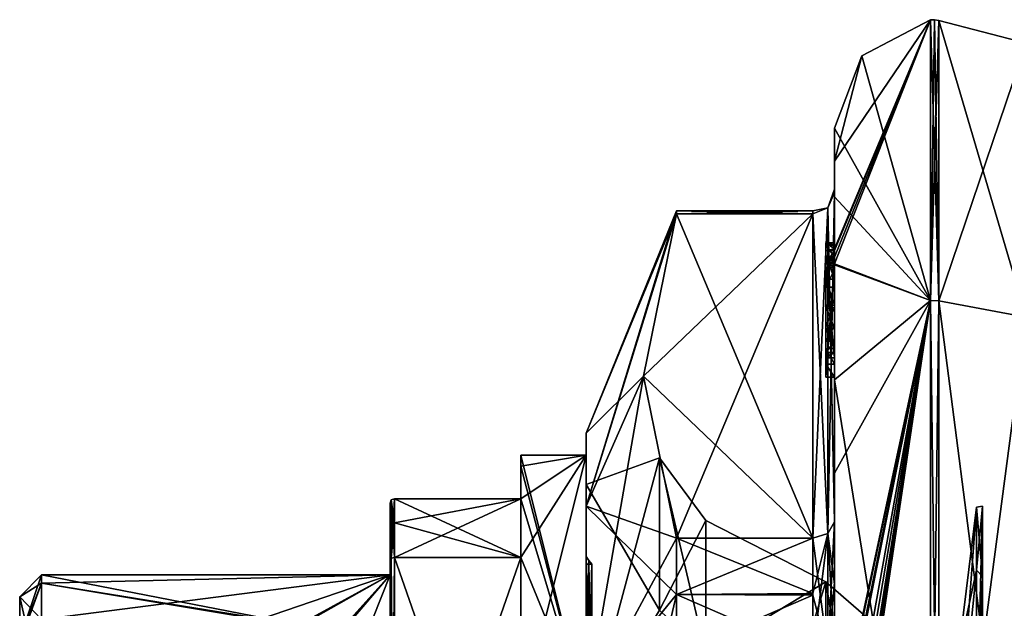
# Model space of a CAD drawing. Extents: x -23 to 470, y -1800 to 0.
# Tile 140 of 213: x -23 to -1, y -20 to -6. Entities that reach past the tile are written whole.
import ezdxf

# ---------------------------------------------------------------- set-up
doc = ezdxf.new("R2010")
doc.units = 0
doc.header["$LTSCALE"] = 61.997326
for name, color, linetype in [('1003', 7, 'CONTINUOUS'), ('1004', 7, 'CONTINUOUS'), ('1005', 7, 'CONTINUOUS'), ('1006', 7, 'CONTINUOUS'), ('1007', 7, 'CONTINUOUS'), ('1012', 7, 'CONTINUOUS'), ('1013', 7, 'CONTINUOUS'), ('1016', 7, 'CONTINUOUS'), ('1017', 7, 'CONTINUOUS'), ('1018', 7, 'CONTINUOUS'), ('1019', 7, 'CONTINUOUS'), ('1020', 7, 'CONTINUOUS'), ('1021', 7, 'CONTINUOUS'), ('1026', 7, 'CONTINUOUS'), ('1027', 7, 'CONTINUOUS'), ('1028', 7, 'CONTINUOUS'), ('1033', 7, 'CONTINUOUS'), ('1034', 7, 'CONTINUOUS'), ('1035', 7, 'CONTINUOUS'), ('1036', 7, 'CONTINUOUS'), ('1037', 7, 'CONTINUOUS'), ('1041', 7, 'CONTINUOUS'), ('1042', 7, 'CONTINUOUS'), ('1044', 7, 'CONTINUOUS'), ('1098', 7, 'CONTINUOUS'), ('1099', 7, 'CONTINUOUS'), ('1100', 7, 'CONTINUOUS'), ('1101', 7, 'CONTINUOUS'), ('1102', 7, 'CONTINUOUS'), ('1103', 7, 'CONTINUOUS'), ('1104', 7, 'CONTINUOUS'), ('1105', 7, 'CONTINUOUS'), ('1107', 7, 'CONTINUOUS'), ('1108', 7, 'CONTINUOUS'), ('1112', 7, 'CONTINUOUS'), ('1114', 7, 'CONTINUOUS'), ('1115', 7, 'CONTINUOUS'), ('1116', 7, 'CONTINUOUS'), ('1117', 7, 'CONTINUOUS'), ('1118', 7, 'CONTINUOUS'), ('1119', 7, 'CONTINUOUS'), ('1120', 7, 'CONTINUOUS'), ('1203', 7, 'CONTINUOUS'), ('1204', 7, 'CONTINUOUS'), ('1208', 7, 'CONTINUOUS'), ('1209', 7, 'CONTINUOUS'), ('1210', 7, 'CONTINUOUS'), ('909', 7, 'CONTINUOUS'), ('910', 7, 'CONTINUOUS'), ('911', 7, 'CONTINUOUS'), ('912', 7, 'CONTINUOUS'), ('914', 7, 'CONTINUOUS'), ('915', 7, 'CONTINUOUS'), ('916', 7, 'CONTINUOUS'), ('917', 7, 'CONTINUOUS'), ('918', 7, 'CONTINUOUS'), ('921', 7, 'CONTINUOUS'), ('922', 7, 'CONTINUOUS'), ('923', 7, 'CONTINUOUS'), ('954', 7, 'CONTINUOUS'), ('988', 7, 'CONTINUOUS')]:
    doc.layers.add(name, color=color, linetype=linetype)

msp = doc.modelspace()

# ---------------------------------------------------------------- linework, layer by layer
at = {"layer": '1003', "color": 7, "linetype": 'CONTINUOUS'}
for points in [[(-14.571, -18.367, 7.106), (-14.6, -18.414, 7.052), (-14.571, -26.663, 11.895), (-14.571, -18.367, 7.106)], [(-14.6, -18.414, 7.052), (-14.6, -26.685, 11.827), (-14.571, -26.663, 11.895), (-14.6, -18.414, 7.052)], [(-14.5, -26.653, 11.924), (-14.5, -18.347, 7.128), (-14.571, -18.367, 7.106), (-14.5, -26.653, 11.924)], [(-14.5, -26.653, 11.924), (-14.571, -18.367, 7.106), (-14.571, -26.663, 11.895), (-14.5, -26.653, 11.924)]]:
    msp.add_3dface(points, dxfattribs=at)
at = {"layer": '1004', "color": 7, "linetype": 'CONTINUOUS'}
for points in [[(-14.571, -17.03, 4.79), (-14.6, -17.1, 4.776), (-14.571, -18.367, 7.106), (-14.571, -17.03, 4.79)], [(-14.6, -17.1, 4.776), (-14.6, -17.645, 5.863), (-14.571, -18.367, 7.106), (-14.6, -17.1, 4.776)], [(-14.5, -17.556, 5.91), (-14.5, -17, 4.796), (-14.571, -17.03, 4.79), (-14.5, -17.556, 5.91)], [(-14.5, -18.347, 7.128), (-14.5, -17.556, 5.91), (-14.571, -17.03, 4.79), (-14.5, -18.347, 7.128)], [(-14.5, -18.347, 7.128), (-14.571, -17.03, 4.79), (-14.571, -18.367, 7.106), (-14.5, -18.347, 7.128)], [(-14.6, -17.645, 5.863), (-14.6, -18.414, 7.052), (-14.571, -18.367, 7.106), (-14.6, -17.645, 5.863)]]:
    msp.add_3dface(points, dxfattribs=at)
at = {"layer": '1005', "color": 7, "linetype": 'CONTINUOUS'}
for points in [[(-14.6, -17.1, -4.776), (-14.6, -17.1, 4.776), (-14.571, -17.03, 4.79), (-14.6, -17.1, -4.776)], [(-14.571, -17.03, -4.79), (-14.6, -17.1, -4.776), (-14.571, -17.03, 4.79), (-14.571, -17.03, -4.79)], [(-14.5, -17, 4.796), (-14.5, -17, -4.796), (-14.571, -17.03, -4.79), (-14.5, -17, 4.796)], [(-14.5, -17, 4.796), (-14.571, -17.03, -4.79), (-14.571, -17.03, 4.79), (-14.5, -17, 4.796)]]:
    msp.add_3dface(points, dxfattribs=at)
at = {"layer": '1006', "color": 7, "linetype": 'CONTINUOUS'}
for points in [[(-14.6, -18.415, -7.052), (-14.6, -17.644, -5.863), (-14.571, -17.03, -4.79), (-14.6, -18.415, -7.052)], [(-14.571, -18.367, -7.106), (-14.6, -18.415, -7.052), (-14.571, -17.03, -4.79), (-14.571, -18.367, -7.106)], [(-14.6, -17.644, -5.863), (-14.6, -17.1, -4.776), (-14.571, -17.03, -4.79), (-14.6, -17.644, -5.863)], [(-14.5, -17, -4.796), (-14.5, -17.556, -5.909), (-14.571, -18.367, -7.106), (-14.5, -17, -4.796)], [(-14.5, -17, -4.796), (-14.571, -18.367, -7.106), (-14.571, -17.03, -4.79), (-14.5, -17, -4.796)], [(-14.5, -17.556, -5.909), (-14.5, -18.347, -7.128), (-14.571, -18.367, -7.106), (-14.5, -17.556, -5.909)]]:
    msp.add_3dface(points, dxfattribs=at)
at = {"layer": '1007', "color": 7, "linetype": 'CONTINUOUS'}
for points in [[(-14.6, -26.685, -11.827), (-14.6, -18.415, -7.052), (-14.571, -18.367, -7.106), (-14.6, -26.685, -11.827)], [(-14.571, -26.663, -11.895), (-14.6, -26.685, -11.827), (-14.571, -18.367, -7.106), (-14.571, -26.663, -11.895)], [(-14.5, -18.347, -7.128), (-14.5, -26.653, -11.924), (-14.571, -26.663, -11.895), (-14.5, -18.347, -7.128)], [(-14.5, -18.347, -7.128), (-14.571, -26.663, -11.895), (-14.571, -18.367, -7.106), (-14.5, -18.347, -7.128)]]:
    msp.add_3dface(points, dxfattribs=at)
at = {"layer": '1012', "color": 7, "linetype": 'CONTINUOUS'}
for points in [[(-10.1, -16.671), (-10.1, -22.335, 9.811), (-8.417, -16.064), (-10.1, -16.671)], [(-8.417, -16.064), (-10.1, -22.335, 9.811), (-8.417, -19.56, 8.44), (-8.417, -16.064)], [(-7.35, -17.5), (-8.417, -16.064), (-8.417, -19.56, 8.44), (-7.35, -17.5)], [(-7.35, -20.575, 7.425), (-7.35, -17.5), (-8.417, -19.56, 8.44), (-7.35, -20.575, 7.425)]]:
    msp.add_3dface(points, dxfattribs=at)
at = {"layer": '1013', "color": 7, "linetype": 'CONTINUOUS'}
for points in [[(-10.1, -16.671), (-8.417, -16.064), (-8.417, -19.56, -8.44), (-10.1, -16.671)], [(-7.35, -17.5), (-7.35, -20.575, -7.425), (-8.417, -16.064), (-7.35, -17.5)], [(-8.417, -16.064), (-7.35, -20.575, -7.425), (-8.417, -19.56, -8.44), (-8.417, -16.064)], [(-10.1, -22.335, -9.811), (-10.1, -16.671), (-8.417, -19.56, -8.44), (-10.1, -22.335, -9.811)]]:
    msp.add_3dface(points, dxfattribs=at)
at = {"layer": '1016', "color": 7, "linetype": 'CONTINUOUS'}
for points in [[(-10.1, -18.329), (-10.1, -18.5), (-10.1, -23.165, -8.375), (-10.1, -18.329)], [(-10.1, -18.5), (-10.1, -18.329), (-10.1, -23.165, 8.375), (-10.1, -18.5)], [(-10.1, -23.25, 8.227), (-10.1, -18.5), (-10.1, -23.165, 8.375), (-10.1, -23.25, 8.227)], [(-10.1, -18.5), (-10.1, -23.25, -8.227), (-10.1, -23.165, -8.375), (-10.1, -18.5)]]:
    msp.add_3dface(points, dxfattribs=at)
at = {"layer": '1017', "color": 7, "linetype": 'CONTINUOUS'}
for points in [[(-10.1, -23.25, -8.227), (-10.1, -18.5), (-9.968, -23.25, -8.227), (-10.1, -23.25, -8.227)], [(-9.968, -23.25, -8.227), (-10.1, -18.5), (-9.968, -18.5), (-9.968, -23.25, -8.227)]]:
    msp.add_3dface(points, dxfattribs=at)
at = {"layer": '1018', "color": 7, "linetype": 'CONTINUOUS'}
for points in [[(-10.1, -18.5), (-10.1, -23.25, 8.227), (-9.968, -18.5), (-10.1, -18.5)], [(-9.968, -18.5), (-10.1, -23.25, 8.227), (-9.968, -23.25, 8.227), (-9.968, -18.5)]]:
    msp.add_3dface(points, dxfattribs=at)
at = {"layer": '1019', "color": 7, "linetype": 'CONTINUOUS'}
for points in [[(-10.1, -23.165, 8.375), (-10.1, -18.329), (-9.968, -23.25, 8.227), (-10.1, -23.165, 8.375)], [(-9.968, -23.25, 8.227), (-10.1, -18.329), (-10.037, -18.417), (-9.968, -23.25, 8.227)], [(-9.968, -18.5), (-9.968, -23.25, 8.227), (-10.037, -18.417), (-9.968, -18.5)]]:
    msp.add_3dface(points, dxfattribs=at)
at = {"layer": '1020', "color": 7, "linetype": 'CONTINUOUS'}
for points in [[(-10.1, -18.329), (-10.1, -23.165, -8.375), (-10.037, -18.417), (-10.1, -18.329)], [(-10.1, -23.165, -8.375), (-9.968, -18.5), (-10.037, -18.417), (-10.1, -23.165, -8.375)], [(-10.1, -23.165, -8.375), (-9.968, -23.25, -8.227), (-9.968, -18.5), (-10.1, -23.165, -8.375)]]:
    msp.add_3dface(points, dxfattribs=at)
at = {"layer": '1021', "linetype": 'CONTINUOUS'}
for points in [[(-10.1, -19.55), (-10.1, -23.763, 7.311), (-10.1, -15.5), (-10.1, -19.55)], [(-10.1, -17.175, -6.249), (-10.1, -19.55), (-10.1, -15.5), (-10.1, -17.175, -6.249)], [(-10.1, -15.5), (-10.1, -23.763, 7.311), (-10.1, -17.175, 6.249), (-10.1, -15.5)], [(-10.1, -23.764, -7.311), (-10.1, -19.55), (-10.1, -17.175, -6.249), (-10.1, -23.764, -7.311)], [(-10.1, -21.751, -10.825), (-10.1, -23.764, -7.311), (-10.1, -17.175, -6.249), (-10.1, -21.751, -10.825)], [(-10.1, -23.763, 7.311), (-10.1, -27.999, 8.45), (-10.1, -17.175, 6.249), (-10.1, -23.763, 7.311)], [(-10.1, -17.175, 6.249), (-10.1, -27.999, 8.45), (-10.1, -34.249, 10.825), (-10.1, -17.175, 6.249)], [(-10.1, -21.751, 10.825), (-10.1, -17.175, 6.249), (-10.1, -34.249, 10.825), (-10.1, -21.751, 10.825)]]:
    msp.add_3dface(points, dxfattribs=at)
at = {"layer": '1026', "linetype": 'CONTINUOUS'}
for points in [[(-8.023, -17.907, 14.418), (-4.9, -10.467, 1.532), (-8.786, -14.187, 7.975), (-8.023, -17.907, 14.418)], [(-8.786, -14.187, 7.975), (-4.9, -10.467, 1.532), (-8.023, -10.467, 1.532), (-8.786, -14.187, 7.975)], [(-4.9, -17.907, 14.418), (-4.9, -10.467, 1.532), (-8.023, -17.907, 14.418), (-4.9, -17.907, 14.418)]]:
    msp.add_3dface(points, dxfattribs=at)
at = {"layer": '1027', "linetype": 'CONTINUOUS'}
for points in [[(-8.023, -10.467, -1.532), (-4.9, -17.907, -14.418), (-8.786, -14.187, -7.975), (-8.023, -10.467, -1.532)], [(-4.9, -10.467, -1.532), (-4.9, -17.907, -14.418), (-8.023, -10.467, -1.532), (-4.9, -10.467, -1.532)], [(-8.786, -14.187, -7.975), (-4.9, -17.907, -14.418), (-8.023, -17.907, -14.418), (-8.786, -14.187, -7.975)]]:
    msp.add_3dface(points, dxfattribs=at)
at = {"layer": '1028', "linetype": 'CONTINUOUS'}
for points in [[(-4.4, -8.5), (-4.4, -10.08, -7.69), (-4.4, -9.257, 5.382), (-4.4, -8.5)], [(-4.4, -9.257, 5.382), (-4.4, -10.08, -7.69), (-4.4, -9.9, -0.012), (-4.4, -9.257, 5.382)], [(-4.4, -11.268, 10.015), (-4.4, -9.257, 5.382), (-4.4, -11.133, 9.552), (-4.4, -11.268, 10.015)], [(-4.4, -11.133, 9.552), (-4.4, -9.257, 5.382), (-4.4, -9.979, 1.686), (-4.4, -11.133, 9.552)], [(-4.4, -9.979, 1.686), (-4.4, -9.257, 5.382), (-4.4, -9.9, -0.012), (-4.4, -9.979, 1.686)], [(-4.4, -9.9, -0.012), (-4.4, -10.08, -7.69), (-4.4, -9.979, -1.686), (-4.4, -9.9, -0.012)], [(-4.4, -13.915, 8.604), (-4.4, -13.561, 8.194), (-4.4, -9.979, 1.686), (-4.4, -13.915, 8.604)], [(-4.4, -17.529, 14.764), (-4.4, -13.915, 8.604), (-4.4, -9.979, 1.686), (-4.4, -17.529, 14.764)], [(-4.4, -10.08, -7.69), (-4.4, -14.278, -13.855), (-4.4, -9.979, -1.686), (-4.4, -10.08, -7.69)], [(-4.4, -9.979, -1.686), (-4.4, -14.278, -13.855), (-4.4, -17.529, -14.764), (-4.4, -9.979, -1.686)], [(-4.4, -11.187, 9.097), (-4.4, -11.133, 9.552), (-4.4, -9.979, 1.686), (-4.4, -11.187, 9.097)], [(-4.4, -11.454, 8.634), (-4.4, -11.187, 9.097), (-4.4, -9.979, 1.686), (-4.4, -11.454, 8.634)], [(-4.4, -11.966, 8.23), (-4.4, -11.454, 8.634), (-4.4, -9.979, 1.686), (-4.4, -11.966, 8.23)], [(-4.4, -12.563, 7.993), (-4.4, -11.966, 8.23), (-4.4, -9.979, 1.686), (-4.4, -12.563, 7.993)], [(-4.4, -13.095, 7.988), (-4.4, -12.563, 7.993), (-4.4, -9.979, 1.686), (-4.4, -13.095, 7.988)], [(-4.4, -13.561, 8.194), (-4.4, -13.095, 7.988), (-4.4, -9.979, 1.686), (-4.4, -13.561, 8.194)], [(-4.4, -11.454, 9.579), (-4.4, -11.514, 9.204), (-4.4, -11.578, 9.948), (-4.4, -11.454, 9.579)], [(-4.4, -11.514, 9.204), (-4.4, -11.747, 8.855), (-4.4, -11.578, 9.948), (-4.4, -11.514, 9.204)], [(-4.4, -11.747, 8.855), (-4.4, -11.701, 10.162), (-4.4, -11.578, 9.948), (-4.4, -11.747, 8.855)], [(-4.4, -11.635, 10.603), (-4.4, -14.211, 9.116), (-4.4, -16.414, 15.685), (-4.4, -11.635, 10.603)], [(-4.4, -13.773, 8.966), (-4.4, -11.701, 10.162), (-4.4, -13.65, 8.752), (-4.4, -13.773, 8.966)], [(-4.4, -13.65, 8.752), (-4.4, -11.701, 10.162), (-4.4, -13.385, 8.46), (-4.4, -13.65, 8.752)], [(-4.4, -13.385, 8.46), (-4.4, -11.701, 10.162), (-4.4, -13.035, 8.329), (-4.4, -13.385, 8.46)], [(-4.4, -13.035, 8.329), (-4.4, -11.701, 10.162), (-4.4, -12.616, 8.356), (-4.4, -13.035, 8.329)], [(-4.4, -12.616, 8.356), (-4.4, -11.701, 10.162), (-4.4, -12.151, 8.55), (-4.4, -12.616, 8.356)], [(-4.4, -12.151, 8.55), (-4.4, -11.701, 10.162), (-4.4, -11.747, 8.855), (-4.4, -12.151, 8.55)], [(-4.4, -14.211, 9.116), (-4.4, -13.915, 8.604), (-4.4, -17.529, 14.764), (-4.4, -14.211, 9.116)], [(-4.4, -16.414, 15.685), (-4.4, -14.211, 9.116), (-4.4, -17.529, 14.764), (-4.4, -16.414, 15.685)], [(-4.4, -14.278, -13.855), (-4.4, -20.48, -17.992), (-4.4, -17.529, -14.764), (-4.4, -14.278, -13.855)], [(-4.4, -22.674, 18.759), (-4.4, -16.414, 15.685), (-4.4, -22.674, 18.216), (-4.4, -22.674, 18.759)], [(-4.4, -22.674, 18.216), (-4.4, -16.414, 15.685), (-4.4, -20.45, 16.45), (-4.4, -22.674, 18.216)], [(-4.4, -20.45, 16.45), (-4.4, -16.414, 15.685), (-4.4, -18.961, 15.681), (-4.4, -20.45, 16.45)], [(-4.4, -18.961, 15.681), (-4.4, -16.414, 15.685), (-4.4, -17.529, 14.764), (-4.4, -18.961, 15.681)], [(-4.4, -17.529, -14.764), (-4.4, -20.48, -17.992), (-4.4, -18.921, -15.658), (-4.4, -17.529, -14.764)], [(-4.4, -18.921, -15.658), (-4.4, -20.48, -17.992), (-4.4, -20.45, -16.45), (-4.4, -18.921, -15.658)]]:
    msp.add_3dface(points, dxfattribs=at)
at = {"layer": '1033', "linetype": 'CONTINUOUS'}
for points in [[(-2.195, -6.017), (-2.195, -12.456, -15.544), (-3.769, -6.84), (-2.195, -6.017)], [(-2.195, -12.456, -15.544), (-4.4, -8.5), (-3.769, -6.84), (-2.195, -12.456, -15.544)], [(-4.4, -10.08, -7.69), (-4.4, -8.5), (-2.195, -12.456, -15.544), (-4.4, -10.08, -7.69)], [(-4.4, -14.278, -13.855), (-4.4, -10.08, -7.69), (-2.195, -12.456, -15.544), (-4.4, -14.278, -13.855)], [(-2.195, -28, -21.983), (-4.4, -14.278, -13.855), (-2.195, -12.456, -15.544), (-2.195, -28, -21.983)], [(-4.4, -20.48, -17.992), (-4.4, -14.278, -13.855), (-2.195, -28, -21.983), (-4.4, -20.48, -17.992)]]:
    msp.add_3dface(points, dxfattribs=at)
at = {"layer": '1034', "linetype": 'CONTINUOUS'}
for points in [[(-4.4, -9.257, 5.382), (-4.4, -11.268, 10.015), (-2.195, -6.017), (-4.4, -9.257, 5.382)], [(-4.4, -9.257, 5.382), (-2.195, -6.017), (-3.769, -6.84), (-4.4, -9.257, 5.382)], [(-2.195, -6.017), (-4.4, -11.268, 10.015), (-4.4, -11.288, 10.053), (-2.195, -6.017)], [(-4.4, -11.31, 10.091), (-2.195, -6.017), (-4.4, -11.288, 10.053), (-4.4, -11.31, 10.091)], [(-2.195, -6.017), (-4.4, -11.31, 10.091), (-4.4, -11.461, 10.354), (-2.195, -6.017)], [(-2.195, -12.456, 15.544), (-2.195, -6.017), (-4.4, -11.613, 10.616), (-2.195, -12.456, 15.544)], [(-4.4, -11.613, 10.616), (-2.195, -6.017), (-4.4, -11.461, 10.354), (-4.4, -11.613, 10.616)], [(-4.4, -8.5), (-4.4, -9.257, 5.382), (-3.769, -6.84), (-4.4, -8.5)], [(-4.4, -11.624, 10.61), (-2.195, -12.456, 15.544), (-4.4, -11.613, 10.616), (-4.4, -11.624, 10.61)], [(-4.4, -11.635, 10.603), (-2.195, -12.456, 15.544), (-4.4, -11.624, 10.61), (-4.4, -11.635, 10.603)], [(-4.4, -11.635, 10.603), (-4.4, -16.414, 15.685), (-2.195, -12.456, 15.544), (-4.4, -11.635, 10.603)], [(-4.4, -16.414, 15.685), (-4.4, -22.674, 18.759), (-2.195, -12.456, 15.544), (-4.4, -16.414, 15.685)], [(-2.195, -12.456, 15.544), (-4.4, -22.674, 18.759), (-4.374, -22.674, 19.134), (-2.195, -12.456, 15.544)], [(-2.195, -12.456, 15.544), (-4.4, -26.56, 19.447), (-4.4, -26.884, 19.5), (-2.195, -12.456, 15.544)], [(-4.4, -26.56, 19.447), (-2.195, -12.456, 15.544), (-4.399, -26.227, 19.5), (-4.4, -26.56, 19.447)], [(-2.195, -28, 21.983), (-2.195, -12.456, 15.544), (-4.4, -27.249, 19.5), (-2.195, -28, 21.983)], [(-4.4, -27.249, 19.5), (-2.195, -12.456, 15.544), (-4.4, -27.067, 19.5), (-4.4, -27.249, 19.5)], [(-4.4, -27.067, 19.5), (-2.195, -12.456, 15.544), (-4.4, -26.884, 19.5), (-4.4, -27.067, 19.5)], [(-4.399, -26.227, 19.5), (-2.195, -12.456, 15.544), (-4.394, -25.404, 19.5), (-4.399, -26.227, 19.5)], [(-4.394, -25.404, 19.5), (-2.195, -12.456, 15.544), (-4.383, -24.594, 19.5), (-4.394, -25.404, 19.5)], [(-4.383, -24.594, 19.5), (-2.195, -12.456, 15.544), (-4.32, -23.021, 19.5), (-4.383, -24.594, 19.5)], [(-4.296, -22.674, 19.5), (-2.195, -12.456, 15.544), (-4.374, -22.674, 19.134), (-4.296, -22.674, 19.5)], [(-4.32, -23.021, 19.5), (-2.195, -12.456, 15.544), (-4.296, -22.674, 19.5), (-4.32, -23.021, 19.5)]]:
    msp.add_3dface(points, dxfattribs=at)
at = {"layer": '1035', "linetype": 'CONTINUOUS'}
for points in [[(-2.009, -12.465, 15.535), (0, -6.556), (-2.009, -6.03, 0), (-2.009, -12.465, 15.535)], [(0, -12.837, 15.164), (0, -6.556), (-2.009, -12.465, 15.535), (0, -12.837, 15.164)], [(-2.009, -28, 21.97), (0, -12.837, 15.164), (-2.009, -12.465, 15.535), (-2.009, -28, 21.97)], [(0, -28, 21.444), (0, -12.837, 15.164), (-2.009, -28, 21.97), (0, -28, 21.444)]]:
    msp.add_3dface(points, dxfattribs=at)
at = {"layer": '1036', "linetype": 'CONTINUOUS'}
for points in [[(0, -6.556), (0, -12.837, -15.164), (-2.009, -6.03, 0), (0, -6.556)], [(-2.009, -6.03, 0), (0, -12.837, -15.164), (-2.009, -12.465, -15.535), (-2.009, -6.03, 0)], [(0, -12.837, -15.164), (0, -28, -21.444), (-2.009, -12.465, -15.535), (0, -12.837, -15.164)], [(-2.009, -12.465, -15.535), (0, -28, -21.444), (-2.009, -28, -21.97), (-2.009, -12.465, -15.535)]]:
    msp.add_3dface(points, dxfattribs=at)
at = {"layer": '1037', "linetype": 'CONTINUOUS'}
for points in [[(-1.556, -20.55), (-1.556, -22.732, -5.268), (-1.144, -17.195, 0), (-1.556, -20.55)], [(-1.144, -18.643, 5.402), (-1.556, -20.55), (-1.144, -17.195, 0), (-1.144, -18.643, 5.402)], [(-1.144, -17.195, 0), (-1.556, -22.732, -5.268), (-1.144, -18.643, -5.402), (-1.144, -17.195, 0)], [(-1.556, -22.732, 5.268), (-1.556, -20.55), (-1.144, -18.643, 5.402), (-1.556, -22.732, 5.268)], [(-1.144, -18.643, -5.402), (-1.556, -22.732, -5.268), (-1.144, -22.598, -9.357), (-1.144, -18.643, -5.402)], [(-1.144, -22.598, 9.357), (-1.556, -22.732, 5.268), (-1.144, -18.643, 5.402), (-1.144, -22.598, 9.357)]]:
    msp.add_3dface(points, dxfattribs=at)
at = {"layer": '1041', "linetype": 'CONTINUOUS'}
for points in [[(-2.009, -12.465, -15.535), (-2.195, -6.017), (-2.102, -6.015, 0), (-2.009, -12.465, -15.535)], [(-2.195, -12.456, -15.544), (-2.195, -6.017), (-2.009, -12.465, -15.535), (-2.195, -12.456, -15.544)], [(-2.009, -6.03, 0), (-2.009, -12.465, -15.535), (-2.102, -6.015, 0), (-2.009, -6.03, 0)], [(-2.195, -28, -21.983), (-2.195, -12.456, -15.544), (-2.009, -28, -21.97), (-2.195, -28, -21.983)], [(-2.195, -12.456, -15.544), (-2.009, -12.465, -15.535), (-2.009, -28, -21.97), (-2.195, -12.456, -15.544)]]:
    msp.add_3dface(points, dxfattribs=at)
at = {"layer": '1042', "linetype": 'CONTINUOUS'}
for points in [[(-2.195, -6.017), (-2.195, -12.456, 15.544), (-2.102, -6.015, 0), (-2.195, -6.017)], [(-2.195, -12.456, 15.544), (-2.009, -6.03, 0), (-2.102, -6.015, 0), (-2.195, -12.456, 15.544)], [(-2.195, -12.456, 15.544), (-2.009, -12.465, 15.535), (-2.009, -6.03, 0), (-2.195, -12.456, 15.544)], [(-2.195, -12.456, 15.544), (-2.195, -28, 21.983), (-2.009, -12.465, 15.535), (-2.195, -12.456, 15.544)], [(-2.195, -28, 21.983), (-2.009, -28, 21.97), (-2.009, -12.465, 15.535), (-2.195, -28, 21.983)]]:
    msp.add_3dface(points, dxfattribs=at)
at = {"layer": '1044', "linetype": 'CONTINUOUS'}
for points in [[(-10.1, -15.5), (-10.1, -17.175, 6.249), (-8.023, -10.4), (-10.1, -15.5)], [(-8.023, -10.467, -1.532), (-10.1, -15.5), (-8.023, -10.4), (-8.023, -10.467, -1.532)], [(-10.1, -17.175, 6.249), (-8.023, -10.467, 1.532), (-8.023, -10.4), (-10.1, -17.175, 6.249)], [(-10.1, -15.5), (-8.023, -10.467, -1.532), (-8.786, -14.187, -7.975), (-10.1, -15.5)], [(-10.1, -17.175, 6.249), (-8.786, -14.187, 7.975), (-8.023, -10.467, 1.532), (-10.1, -17.175, 6.249)], [(-10.1, -17.175, -6.249), (-10.1, -15.5), (-8.786, -14.187, -7.975), (-10.1, -17.175, -6.249)], [(-10.1, -17.175, -6.249), (-8.786, -14.187, -7.975), (-8.023, -17.907, -14.418), (-10.1, -17.175, -6.249)], [(-10.1, -17.175, 6.249), (-10.1, -21.751, 10.825), (-8.786, -14.187, 7.975), (-10.1, -17.175, 6.249)], [(-10.1, -21.751, 10.825), (-8.023, -17.907, 14.418), (-8.786, -14.187, 7.975), (-10.1, -21.751, 10.825)], [(-10.1, -21.751, -10.825), (-10.1, -17.175, -6.249), (-8.023, -19.2, -15.242), (-10.1, -21.751, -10.825)], [(-10.1, -17.175, -6.249), (-8.023, -17.907, -14.418), (-8.023, -19.2, -15.242), (-10.1, -17.175, -6.249)], [(-8.023, -17.907, 14.418), (-10.1, -21.751, 10.825), (-8.023, -19.2, 15.242), (-8.023, -17.907, 14.418)], [(-8.023, -20.56, -15.95), (-10.1, -21.751, -10.825), (-8.023, -19.2, -15.242), (-8.023, -20.56, -15.95)], [(-10.1, -21.751, 10.825), (-10.1, -28, 12.5), (-8.023, -19.2, 15.242), (-10.1, -21.751, 10.825)], [(-10.1, -28, 12.5), (-8.023, -20.56, 15.95), (-8.023, -19.2, 15.242), (-10.1, -28, 12.5)]]:
    msp.add_3dface(points, dxfattribs=at)
at = {"layer": '1098', "linetype": 'CONTINUOUS'}
for points in [[(-4.6, -11.136, 9.59), (-4.6, -11.187, 9.097), (-4.6, -11.578, 9.948), (-4.6, -11.136, 9.59)], [(-4.6, -11.136, 9.59), (-4.6, -11.613, 10.616), (-4.6, -11.31, 10.091), (-4.6, -11.136, 9.59)], [(-4.6, -11.613, 10.616), (-4.6, -11.136, 9.59), (-4.6, -11.578, 9.948), (-4.6, -11.613, 10.616)], [(-4.6, -11.453, 9.57), (-4.6, -11.187, 9.097), (-4.6, -11.514, 9.204), (-4.6, -11.453, 9.57)], [(-4.6, -11.578, 9.948), (-4.6, -11.187, 9.097), (-4.6, -11.453, 9.57), (-4.6, -11.578, 9.948)], [(-4.6, -11.187, 9.097), (-4.6, -11.431, 8.659), (-4.6, -11.514, 9.204), (-4.6, -11.187, 9.097)], [(-4.6, -11.514, 9.204), (-4.6, -11.431, 8.659), (-4.6, -11.724, 8.879), (-4.6, -11.514, 9.204)], [(-4.6, -11.431, 8.659), (-4.6, -11.966, 8.23), (-4.6, -11.724, 8.879), (-4.6, -11.431, 8.659)], [(-4.6, -11.701, 10.162), (-4.6, -11.613, 10.616), (-4.6, -11.578, 9.948), (-4.6, -11.701, 10.162)], [(-4.6, -14.211, 9.116), (-4.6, -11.613, 10.616), (-4.6, -13.773, 8.966), (-4.6, -14.211, 9.116)], [(-4.6, -11.613, 10.616), (-4.6, -11.701, 10.162), (-4.6, -13.773, 8.966), (-4.6, -11.613, 10.616)], [(-4.6, -11.724, 8.879), (-4.6, -11.966, 8.23), (-4.6, -12.151, 8.55), (-4.6, -11.724, 8.879)], [(-4.6, -11.966, 8.23), (-4.6, -12.59, 7.986), (-4.6, -12.151, 8.55), (-4.6, -11.966, 8.23)], [(-4.6, -12.151, 8.55), (-4.6, -12.59, 7.986), (-4.6, -12.646, 8.348), (-4.6, -12.151, 8.55)], [(-4.6, -12.646, 8.348), (-4.6, -12.59, 7.986), (-4.6, -13.035, 8.329), (-4.6, -12.646, 8.348)], [(-4.6, -12.59, 7.986), (-4.6, -13.095, 7.988), (-4.6, -13.035, 8.329), (-4.6, -12.59, 7.986)], [(-4.6, -13.035, 8.329), (-4.6, -13.095, 7.988), (-4.6, -13.386, 8.46), (-4.6, -13.035, 8.329)], [(-4.6, -13.095, 7.988), (-4.6, -13.553, 8.187), (-4.6, -13.386, 8.46), (-4.6, -13.095, 7.988)], [(-4.6, -13.386, 8.46), (-4.6, -13.553, 8.187), (-4.6, -13.65, 8.752), (-4.6, -13.386, 8.46)], [(-4.6, -13.553, 8.187), (-4.6, -13.915, 8.604), (-4.6, -13.773, 8.966), (-4.6, -13.553, 8.187)], [(-4.6, -13.65, 8.752), (-4.6, -13.553, 8.187), (-4.6, -13.773, 8.966), (-4.6, -13.65, 8.752)], [(-4.6, -13.915, 8.604), (-4.6, -14.211, 9.116), (-4.6, -13.773, 8.966), (-4.6, -13.915, 8.604)]]:
    msp.add_3dface(points, dxfattribs=at)
at = {"layer": '1099', "linetype": 'CONTINUOUS'}
for points in [[(-4.4, -13.915, 8.604), (-4.4, -14.211, 9.116), (-4.6, -13.915, 8.604), (-4.4, -13.915, 8.604)], [(-4.4, -14.211, 9.116), (-4.6, -14.211, 9.116), (-4.6, -13.915, 8.604), (-4.4, -14.211, 9.116)]]:
    msp.add_3dface(points, dxfattribs=at)
at = {"layer": '1100', "linetype": 'CONTINUOUS'}
for points in [[(-4.4, -13.095, 7.988), (-4.4, -13.561, 8.194), (-4.6, -13.095, 7.988), (-4.4, -13.095, 7.988)], [(-4.4, -13.561, 8.194), (-4.6, -13.553, 8.187), (-4.6, -13.095, 7.988), (-4.4, -13.561, 8.194)], [(-4.4, -13.561, 8.194), (-4.4, -13.915, 8.604), (-4.6, -13.553, 8.187), (-4.4, -13.561, 8.194)], [(-4.4, -13.915, 8.604), (-4.6, -13.915, 8.604), (-4.6, -13.553, 8.187), (-4.4, -13.915, 8.604)]]:
    msp.add_3dface(points, dxfattribs=at)
at = {"layer": '1101', "linetype": 'CONTINUOUS'}
for points in [[(-4.4, -11.966, 8.23), (-4.4, -12.563, 7.993), (-4.6, -11.966, 8.23), (-4.4, -11.966, 8.23)], [(-4.4, -12.563, 7.993), (-4.6, -12.59, 7.986), (-4.6, -11.966, 8.23), (-4.4, -12.563, 7.993)], [(-4.4, -12.563, 7.993), (-4.4, -13.095, 7.988), (-4.6, -12.59, 7.986), (-4.4, -12.563, 7.993)], [(-4.4, -13.095, 7.988), (-4.6, -13.095, 7.988), (-4.6, -12.59, 7.986), (-4.4, -13.095, 7.988)]]:
    msp.add_3dface(points, dxfattribs=at)
at = {"layer": '1102', "linetype": 'CONTINUOUS'}
for points in [[(-4.4, -11.187, 9.097), (-4.4, -11.454, 8.634), (-4.6, -11.187, 9.097), (-4.4, -11.187, 9.097)], [(-4.4, -11.454, 8.634), (-4.6, -11.431, 8.659), (-4.6, -11.187, 9.097), (-4.4, -11.454, 8.634)], [(-4.4, -11.454, 8.634), (-4.4, -11.966, 8.23), (-4.6, -11.431, 8.659), (-4.4, -11.454, 8.634)], [(-4.4, -11.966, 8.23), (-4.6, -11.966, 8.23), (-4.6, -11.431, 8.659), (-4.4, -11.966, 8.23)]]:
    msp.add_3dface(points, dxfattribs=at)
at = {"layer": '1103', "linetype": 'CONTINUOUS'}
for points in [[(-4.4, -11.268, 10.015), (-4.4, -11.133, 9.552), (-4.6, -11.136, 9.59), (-4.4, -11.268, 10.015)], [(-4.4, -11.133, 9.552), (-4.4, -11.187, 9.097), (-4.6, -11.136, 9.59), (-4.4, -11.133, 9.552)], [(-4.4, -11.268, 10.015), (-4.6, -11.136, 9.59), (-4.6, -11.31, 10.091), (-4.4, -11.268, 10.015)], [(-4.4, -11.187, 9.097), (-4.6, -11.187, 9.097), (-4.6, -11.136, 9.59), (-4.4, -11.187, 9.097)], [(-4.4, -11.288, 10.053), (-4.4, -11.268, 10.015), (-4.6, -11.31, 10.091), (-4.4, -11.288, 10.053)], [(-4.4, -11.31, 10.091), (-4.4, -11.288, 10.053), (-4.6, -11.31, 10.091), (-4.4, -11.31, 10.091)]]:
    msp.add_3dface(points, dxfattribs=at)
at = {"layer": '1104', "linetype": 'CONTINUOUS'}
for points in [[(-4.4, -11.461, 10.354), (-4.4, -11.31, 10.091), (-4.6, -11.613, 10.616), (-4.4, -11.461, 10.354)], [(-4.6, -11.613, 10.616), (-4.4, -11.31, 10.091), (-4.6, -11.31, 10.091), (-4.6, -11.613, 10.616)], [(-4.4, -11.613, 10.616), (-4.4, -11.461, 10.354), (-4.6, -11.613, 10.616), (-4.4, -11.613, 10.616)]]:
    msp.add_3dface(points, dxfattribs=at)
at = {"layer": '1105', "linetype": 'CONTINUOUS'}
for points in [[(-4.4, -11.624, 10.61), (-4.4, -11.613, 10.616), (-4.6, -14.211, 9.116), (-4.4, -11.624, 10.61)], [(-4.4, -11.613, 10.616), (-4.6, -11.613, 10.616), (-4.6, -14.211, 9.116), (-4.4, -11.613, 10.616)], [(-4.4, -11.635, 10.603), (-4.4, -11.624, 10.61), (-4.6, -14.211, 9.116), (-4.4, -11.635, 10.603)], [(-4.4, -14.211, 9.116), (-4.4, -11.635, 10.603), (-4.6, -14.211, 9.116), (-4.4, -14.211, 9.116)]]:
    msp.add_3dface(points, dxfattribs=at)
at = {"layer": '1107', "linetype": 'CONTINUOUS'}
for points in [[(-4.4, -17.529, 14.764), (-4.4, -9.979, 1.686), (-4.549, -10.326, 1.576), (-4.4, -17.529, 14.764)], [(-4.549, -10.326, 1.576), (-4.9, -10.467, 1.532), (-4.549, -17.798, 14.518), (-4.549, -10.326, 1.576)], [(-4.4, -17.529, 14.764), (-4.549, -10.326, 1.576), (-4.549, -17.798, 14.518), (-4.4, -17.529, 14.764)], [(-4.9, -10.467, 1.532), (-4.9, -17.907, 14.418), (-4.549, -17.798, 14.518), (-4.9, -10.467, 1.532)]]:
    msp.add_3dface(points, dxfattribs=at)
at = {"layer": '1108', "linetype": 'CONTINUOUS'}
for points in [[(-4.4, -9.979, -1.686), (-4.4, -17.529, -14.764), (-4.549, -17.798, -14.518), (-4.4, -9.979, -1.686)], [(-4.4, -9.979, -1.686), (-4.549, -17.798, -14.518), (-4.549, -10.326, -1.576), (-4.4, -9.979, -1.686)], [(-4.9, -17.907, -14.418), (-4.9, -10.467, -1.532), (-4.549, -10.326, -1.576), (-4.9, -17.907, -14.418)], [(-4.549, -17.798, -14.518), (-4.9, -17.907, -14.418), (-4.549, -10.326, -1.576), (-4.549, -17.798, -14.518)]]:
    msp.add_3dface(points, dxfattribs=at)
at = {"layer": '1112', "linetype": 'CONTINUOUS'}
for points in [[(-1.144, -17.195, 0), (-1.144, -18.643, -5.402), (-1, -17.17, -3.519), (-1.144, -17.195, 0)], [(-1, -18.787, 6.693), (-1.144, -17.195, 0), (-1, -17.17, -3.519), (-1, -18.787, 6.693)], [(-1.144, -18.643, -5.402), (-1.144, -22.598, -9.357), (-1, -17.17, -3.519), (-1.144, -18.643, -5.402)], [(-1, -17.17, -3.519), (-1.144, -22.598, -9.357), (-1, -24.481, -10.83), (-1, -17.17, -3.519)], [(-1.144, -18.643, 5.402), (-1.144, -17.195, 0), (-1, -18.787, 6.693), (-1.144, -18.643, 5.402)], [(-1.144, -22.598, 9.357), (-1.144, -18.643, 5.402), (-1, -18.787, 6.693), (-1.144, -22.598, 9.357)], [(-1, -28, 11.388), (-1.144, -22.598, 9.357), (-1, -18.787, 6.693), (-1, -28, 11.388)]]:
    msp.add_3dface(points, dxfattribs=at)
at = {"layer": '1114', "linetype": 'CONTINUOUS'}
for points in [[(-4.4, -11.701, 10.162), (-4.4, -13.773, 8.966), (-4.6, -11.701, 10.162), (-4.4, -11.701, 10.162)], [(-4.6, -11.701, 10.162), (-4.4, -13.773, 8.966), (-4.6, -13.773, 8.966), (-4.6, -11.701, 10.162)]]:
    msp.add_3dface(points, dxfattribs=at)
at = {"layer": '1115', "linetype": 'CONTINUOUS'}
for points in [[(-4.4, -13.773, 8.966), (-4.4, -13.65, 8.752), (-4.6, -13.773, 8.966), (-4.4, -13.773, 8.966)], [(-4.4, -13.65, 8.752), (-4.6, -13.65, 8.752), (-4.6, -13.773, 8.966), (-4.4, -13.65, 8.752)]]:
    msp.add_3dface(points, dxfattribs=at)
at = {"layer": '1116', "linetype": 'CONTINUOUS'}
for points in [[(-4.4, -13.385, 8.46), (-4.4, -13.035, 8.329), (-4.6, -13.386, 8.46), (-4.4, -13.385, 8.46)], [(-4.4, -13.035, 8.329), (-4.6, -13.035, 8.329), (-4.6, -13.386, 8.46), (-4.4, -13.035, 8.329)], [(-4.4, -13.65, 8.752), (-4.4, -13.385, 8.46), (-4.6, -13.65, 8.752), (-4.4, -13.65, 8.752)], [(-4.4, -13.385, 8.46), (-4.6, -13.386, 8.46), (-4.6, -13.65, 8.752), (-4.4, -13.385, 8.46)]]:
    msp.add_3dface(points, dxfattribs=at)
at = {"layer": '1117', "linetype": 'CONTINUOUS'}
for points in [[(-4.4, -12.616, 8.356), (-4.4, -12.151, 8.55), (-4.6, -12.646, 8.348), (-4.4, -12.616, 8.356)], [(-4.4, -12.151, 8.55), (-4.6, -12.151, 8.55), (-4.6, -12.646, 8.348), (-4.4, -12.151, 8.55)], [(-4.4, -13.035, 8.329), (-4.4, -12.616, 8.356), (-4.6, -13.035, 8.329), (-4.4, -13.035, 8.329)], [(-4.4, -12.616, 8.356), (-4.6, -12.646, 8.348), (-4.6, -13.035, 8.329), (-4.4, -12.616, 8.356)]]:
    msp.add_3dface(points, dxfattribs=at)
at = {"layer": '1118', "linetype": 'CONTINUOUS'}
for points in [[(-4.4, -11.747, 8.855), (-4.4, -11.514, 9.204), (-4.6, -11.724, 8.879), (-4.4, -11.747, 8.855)], [(-4.4, -11.514, 9.204), (-4.6, -11.514, 9.204), (-4.6, -11.724, 8.879), (-4.4, -11.514, 9.204)], [(-4.4, -11.747, 8.855), (-4.6, -11.724, 8.879), (-4.6, -12.151, 8.55), (-4.4, -11.747, 8.855)], [(-4.4, -12.151, 8.55), (-4.4, -11.747, 8.855), (-4.6, -12.151, 8.55), (-4.4, -12.151, 8.55)]]:
    msp.add_3dface(points, dxfattribs=at)
at = {"layer": '1119', "linetype": 'CONTINUOUS'}
for points in [[(-4.4, -11.454, 9.579), (-4.4, -11.578, 9.948), (-4.6, -11.453, 9.57), (-4.4, -11.454, 9.579)], [(-4.4, -11.454, 9.579), (-4.6, -11.453, 9.57), (-4.6, -11.514, 9.204), (-4.4, -11.454, 9.579)], [(-4.4, -11.578, 9.948), (-4.6, -11.578, 9.948), (-4.6, -11.453, 9.57), (-4.4, -11.578, 9.948)], [(-4.4, -11.514, 9.204), (-4.4, -11.454, 9.579), (-4.6, -11.514, 9.204), (-4.4, -11.514, 9.204)]]:
    msp.add_3dface(points, dxfattribs=at)
at = {"layer": '1120', "linetype": 'CONTINUOUS'}
for points in [[(-4.4, -11.578, 9.948), (-4.4, -11.701, 10.162), (-4.6, -11.578, 9.948), (-4.4, -11.578, 9.948)], [(-4.4, -11.701, 10.162), (-4.6, -11.701, 10.162), (-4.6, -11.578, 9.948), (-4.4, -11.701, 10.162)]]:
    msp.add_3dface(points, dxfattribs=at)
at = {"layer": '1203', "linetype": 'CONTINUOUS'}
for points in [[(-8.023, -10.467, 1.532), (-4.9, -10.467, 1.532), (-4.9, -10.4, -0.01), (-8.023, -10.467, 1.532)], [(-8.023, -10.4), (-8.023, -10.467, 1.532), (-4.9, -10.4, -0.01), (-8.023, -10.4)], [(-4.9, -10.467, -1.532), (-8.023, -10.467, -1.532), (-8.023, -10.4), (-4.9, -10.467, -1.532)], [(-4.9, -10.467, -1.532), (-8.023, -10.4), (-4.9, -10.4, -0.01), (-4.9, -10.467, -1.532)], [(-4.9, -17.907, 14.418), (-8.023, -17.907, 14.418), (-8.023, -19.2, 15.242), (-4.9, -17.907, 14.418)], [(-4.9, -17.907, 14.418), (-8.023, -19.2, 15.242), (-4.9, -19.209, 15.248), (-4.9, -17.907, 14.418)], [(-8.023, -17.907, -14.418), (-4.9, -17.907, -14.418), (-4.9, -19.177, -15.229), (-8.023, -17.907, -14.418)], [(-8.023, -19.2, -15.242), (-8.023, -17.907, -14.418), (-4.9, -19.177, -15.229), (-8.023, -19.2, -15.242)], [(-4.9, -20.56, -15.95), (-8.023, -19.2, -15.242), (-4.9, -19.177, -15.229), (-4.9, -20.56, -15.95)], [(-4.9, -20.56, -15.95), (-8.023, -20.56, -15.95), (-8.023, -19.2, -15.242), (-4.9, -20.56, -15.95)], [(-8.023, -19.2, 15.242), (-8.023, -20.56, 15.95), (-4.9, -19.209, 15.248), (-8.023, -19.2, 15.242)], [(-8.023, -20.56, 15.95), (-4.9, -20.56, 15.95), (-4.9, -19.209, 15.248), (-8.023, -20.56, 15.95)]]:
    msp.add_3dface(points, dxfattribs=at)
at = {"layer": '1204', "linetype": 'CONTINUOUS'}
for points in [[(-4.4, -17.529, -14.764), (-4.4, -18.921, -15.658), (-4.549, -20.528, -16.094), (-4.4, -17.529, -14.764)], [(-4.549, -17.798, -14.518), (-4.4, -17.529, -14.764), (-4.549, -20.528, -16.094), (-4.549, -17.798, -14.518)], [(-4.9, -20.56, -15.95), (-4.9, -19.177, -15.229), (-4.549, -17.798, -14.518), (-4.9, -20.56, -15.95)], [(-4.9, -20.56, -15.95), (-4.549, -17.798, -14.518), (-4.549, -20.528, -16.094), (-4.9, -20.56, -15.95)], [(-4.9, -19.177, -15.229), (-4.9, -17.907, -14.418), (-4.549, -17.798, -14.518), (-4.9, -19.177, -15.229)], [(-4.4, -18.921, -15.658), (-4.4, -20.45, -16.45), (-4.549, -20.528, -16.094), (-4.4, -18.921, -15.658)]]:
    msp.add_3dface(points, dxfattribs=at)
at = {"layer": '1208', "linetype": 'CONTINUOUS'}
for points in [[(-4.4, -18.961, 15.681), (-4.4, -17.529, 14.764), (-4.549, -17.798, 14.518), (-4.4, -18.961, 15.681)], [(-4.549, -17.798, 14.518), (-4.9, -17.907, 14.418), (-4.549, -20.528, 16.094), (-4.549, -17.798, 14.518)], [(-4.4, -20.45, 16.45), (-4.4, -18.961, 15.681), (-4.549, -17.798, 14.518), (-4.4, -20.45, 16.45)], [(-4.4, -20.45, 16.45), (-4.549, -17.798, 14.518), (-4.549, -20.528, 16.094), (-4.4, -20.45, 16.45)], [(-4.9, -17.907, 14.418), (-4.9, -19.209, 15.248), (-4.549, -20.528, 16.094), (-4.9, -17.907, 14.418)], [(-4.9, -19.209, 15.248), (-4.9, -20.56, 15.95), (-4.549, -20.528, 16.094), (-4.9, -19.209, 15.248)]]:
    msp.add_3dface(points, dxfattribs=at)
at = {"layer": '1209', "linetype": 'CONTINUOUS'}
for points in [[(-4.4, -9.979, 1.686), (-4.4, -9.9, -0.012), (-4.549, -10.326, -1.576), (-4.4, -9.979, 1.686)], [(-4.4, -9.9, -0.012), (-4.4, -9.979, -1.686), (-4.549, -10.326, -1.576), (-4.4, -9.9, -0.012)], [(-4.4, -9.979, 1.686), (-4.549, -10.326, -1.576), (-4.549, -10.326, 1.576), (-4.4, -9.979, 1.686)], [(-4.9, -10.4, -0.01), (-4.9, -10.467, 1.532), (-4.549, -10.326, 1.576), (-4.9, -10.4, -0.01)], [(-4.9, -10.467, -1.532), (-4.9, -10.4, -0.01), (-4.549, -10.326, 1.576), (-4.9, -10.467, -1.532)], [(-4.549, -10.326, -1.576), (-4.9, -10.467, -1.532), (-4.549, -10.326, 1.576), (-4.549, -10.326, -1.576)]]:
    msp.add_3dface(points, dxfattribs=at)
at = {"layer": '1210', "linetype": 'CONTINUOUS'}
for points in [[(-1, -39.388, 0), (-1, -18.787, 6.693), (-1, -17.17, -3.519), (-1, -39.388, 0)], [(-1, -39.388, 0), (-1, -17.17, -3.519), (-1, -34.693, -9.213), (-1, -39.388, 0)], [(-1, -17.17, -3.519), (-1, -24.481, -10.83), (-1, -34.693, -9.213), (-1, -17.17, -3.519)], [(-1, -39.388, 0), (-1, -36.052, 8.052), (-1, -18.787, 6.693), (-1, -39.388, 0)], [(-1, -36.052, 8.052), (-1, -28, 11.388), (-1, -18.787, 6.693), (-1, -36.052, 8.052)]]:
    msp.add_3dface(points, dxfattribs=at)
at = {"layer": '909', "color": 7, "linetype": 'CONTINUOUS'}
msp.add_3dface([(-23.1, -19.25, 0), (-23.1, -20.218, -4), (-23.1, -20.218, 4), (-23.1, -19.25, 0)], dxfattribs=at)
at = {"layer": '910', "color": 7, "linetype": 'CONTINUOUS'}
for points in [[(-10.1, -16), (-10.1, -22, -10.392), (-11.6, -16), (-10.1, -16)], [(-11.6, -16), (-10.1, -22, -10.392), (-11.6, -16.253, -2.45), (-11.6, -16)], [(-11.6, -16.253, -2.45), (-10.1, -22, -10.392), (-11.6, -17, -4.796), (-11.6, -16.253, -2.45)], [(-14.5, -17, -4.796), (-11.6, -17, -4.796), (-11.6, -18.347, -7.128), (-14.5, -17, -4.796)], [(-14.5, -17.556, -5.909), (-14.5, -17, -4.796), (-11.6, -18.347, -7.128), (-14.5, -17.556, -5.909)], [(-11.6, -17, -4.796), (-10.1, -22, -10.392), (-11.6, -18.347, -7.128), (-11.6, -17, -4.796)], [(-14.5, -18.347, -7.128), (-14.5, -17.556, -5.909), (-11.6, -18.347, -7.128), (-14.5, -18.347, -7.128)], [(-11.6, -18.347, -7.128), (-10.1, -22, -10.392), (-11.6, -22, -10.392), (-11.6, -18.347, -7.128)]]:
    msp.add_3dface(points, dxfattribs=at)
at = {"layer": '911', "color": 7, "linetype": 'CONTINUOUS'}
for points in [[(-10.1, -16), (-11.6, -16), (-11.6, -16.253, 2.45), (-10.1, -16)], [(-11.6, -22, 10.392), (-10.1, -16), (-11.6, -18.347, 7.128), (-11.6, -22, 10.392)], [(-10.1, -16), (-11.6, -22, 10.392), (-10.1, -22, 10.392), (-10.1, -16)], [(-11.6, -18.347, 7.128), (-10.1, -16), (-11.6, -17, 4.796), (-11.6, -18.347, 7.128)], [(-11.6, -17, 4.796), (-10.1, -16), (-11.6, -16.253, 2.45), (-11.6, -17, 4.796)], [(-14.5, -18.347, 7.128), (-11.6, -18.347, 7.128), (-11.6, -17, 4.796), (-14.5, -18.347, 7.128)], [(-14.5, -17.556, 5.91), (-14.5, -18.347, 7.128), (-11.6, -17, 4.796), (-14.5, -17.556, 5.91)], [(-14.5, -17, 4.796), (-14.5, -17.556, 5.91), (-11.6, -17, 4.796), (-14.5, -17, 4.796)]]:
    msp.add_3dface(points, dxfattribs=at)
at = {"layer": '912', "color": 7, "linetype": 'CONTINUOUS'}
for points in [[(-10.1, -22, -10.392), (-10.1, -16), (-10.1, -16.671), (-10.1, -22, -10.392)], [(-10.1, -16), (-10.1, -22, 10.392), (-10.1, -16.671), (-10.1, -16)], [(-10.1, -22, -10.392), (-10.1, -16.671), (-10.1, -22.335, -9.811), (-10.1, -22, -10.392)], [(-10.1, -22, 10.392), (-10.1, -22.335, 9.811), (-10.1, -16.671), (-10.1, -22, 10.392)]]:
    msp.add_3dface(points, dxfattribs=at)
at = {"layer": '914', "color": 7, "linetype": 'CONTINUOUS'}
for points in [[(-7.35, -20.575, -7.425), (-7.35, -17.5), (-4.6, -18.907, -5.25), (-7.35, -20.575, -7.425)], [(-4.6, -18.907, -5.25), (-7.35, -17.5), (-4.6, -18.907, 5.25), (-4.6, -18.907, -5.25)], [(-4.6, -18.907, 5.25), (-7.35, -17.5), (-7.35, -20.575, 7.425), (-4.6, -18.907, 5.25)], [(-7.35, -28, 10.5), (-4.6, -28, 10.5), (-4.6, -18.907, 5.25), (-7.35, -28, 10.5)], [(-7.35, -28, 10.5), (-4.6, -18.907, 5.25), (-7.35, -20.575, 7.425), (-7.35, -28, 10.5)], [(-4.6, -28, -10.5), (-7.35, -20.575, -7.425), (-4.6, -18.907, -5.25), (-4.6, -28, -10.5)]]:
    msp.add_3dface(points, dxfattribs=at)
at = {"layer": '915', "color": 7, "linetype": 'CONTINUOUS'}
for points in [[(-14.6, -18.75), (-14.6, -23.375, 8.011), (-14.6, -17.1, 4.776), (-14.6, -18.75)], [(-14.6, -17.644, -5.863), (-14.6, -18.75), (-14.6, -17.1, -4.776), (-14.6, -17.644, -5.863)], [(-14.6, -17.1, -4.776), (-14.6, -18.75), (-14.6, -17.1, 4.776), (-14.6, -17.1, -4.776)], [(-14.6, -17.1, 4.776), (-14.6, -23.375, 8.011), (-14.6, -17.645, 5.863), (-14.6, -17.1, 4.776)], [(-14.6, -18.415, -7.052), (-14.6, -18.75), (-14.6, -17.644, -5.863), (-14.6, -18.415, -7.052)], [(-14.6, -17.645, 5.863), (-14.6, -23.375, 8.011), (-14.6, -18.414, 7.052), (-14.6, -17.645, 5.863)], [(-14.6, -18.414, 7.052), (-14.6, -23.375, 8.011), (-14.6, -29.315, 11.827), (-14.6, -18.414, 7.052)], [(-14.6, -26.685, 11.827), (-14.6, -18.414, 7.052), (-14.6, -29.315, 11.827), (-14.6, -26.685, 11.827)], [(-14.6, -23.375, -8.011), (-14.6, -18.75), (-14.6, -18.415, -7.052), (-14.6, -23.375, -8.011)], [(-14.6, -26.685, -11.827), (-14.6, -23.375, -8.011), (-14.6, -18.415, -7.052), (-14.6, -26.685, -11.827)]]:
    msp.add_3dface(points, dxfattribs=at)
at = {"layer": '916', "color": 7, "linetype": 'CONTINUOUS'}
for points in [[(-17.6, -19.773, 4.229), (-14.6, -18.75), (-22.6, -19.773, 4.229), (-17.6, -19.773, 4.229)], [(-22.6, -19.773, 4.229), (-14.6, -18.75), (-22.6, -18.938, 1.855), (-22.6, -19.773, 4.229)], [(-22.6, -18.938, 1.855), (-14.6, -18.75), (-22.6, -18.75), (-22.6, -18.938, 1.855)], [(-16.655, -19.907, 4.48), (-14.6, -18.75), (-17.6, -19.773, 4.229), (-16.655, -19.907, 4.48)], [(-15.941, -20.324, 5.162), (-14.6, -18.75), (-16.655, -19.907, 4.48), (-15.941, -20.324, 5.162)], [(-15.6, -21.267, 6.343), (-14.6, -18.75), (-15.941, -20.324, 5.162), (-15.6, -21.267, 6.343)], [(-14.6, -23.375, 8.011), (-14.6, -18.75), (-15.6, -21.267, 6.343), (-14.6, -23.375, 8.011)]]:
    msp.add_3dface(points, dxfattribs=at)
at = {"layer": '917', "color": 7, "linetype": 'CONTINUOUS'}
for points in [[(-22.6, -18.75), (-14.6, -18.75), (-16.693, -19.895, -4.459), (-22.6, -18.75)], [(-22.6, -18.938, -1.856), (-22.6, -18.75), (-16.693, -19.895, -4.459), (-22.6, -18.938, -1.856)], [(-16.693, -19.895, -4.459), (-14.6, -18.75), (-15.979, -20.286, -5.105), (-16.693, -19.895, -4.459)], [(-14.6, -18.75), (-14.6, -23.375, -8.011), (-15.979, -20.286, -5.105), (-14.6, -18.75)], [(-22.6, -19.773, -4.229), (-22.6, -18.938, -1.856), (-17.6, -19.773, -4.229), (-22.6, -19.773, -4.229)], [(-17.6, -19.773, -4.229), (-22.6, -18.938, -1.856), (-16.693, -19.895, -4.459), (-17.6, -19.773, -4.229)]]:
    msp.add_3dface(points, dxfattribs=at)
at = {"layer": '918', "color": 7, "linetype": 'CONTINUOUS'}
for points in [[(-11.6, -16), (-11.6, -16.253, -2.45), (-11.6, -16.253, 2.45), (-11.6, -16)], [(-11.6, -16.253, -2.45), (-11.6, -17, -4.796), (-11.6, -16.253, 2.45), (-11.6, -16.253, -2.45)], [(-11.6, -17, -4.796), (-11.6, -17, 4.796), (-11.6, -16.253, 2.45), (-11.6, -17, -4.796)], [(-11.6, -18.347, -7.128), (-11.6, -22, -10.392), (-11.6, -26.653, -11.924), (-11.6, -18.347, -7.128)], [(-11.6, -26.653, 11.924), (-11.6, -22, 10.392), (-11.6, -18.347, 7.128), (-11.6, -26.653, 11.924)]]:
    msp.add_3dface(points, dxfattribs=at)
at = {"layer": '921', "color": 7, "linetype": 'CONTINUOUS'}
for points in [[(-14.5, -18.347, -7.128), (-11.6, -18.347, -7.128), (-11.6, -26.653, -11.924), (-14.5, -18.347, -7.128)], [(-14.5, -18.347, -7.128), (-11.6, -26.653, -11.924), (-14.5, -26.653, -11.924), (-14.5, -18.347, -7.128)]]:
    msp.add_3dface(points, dxfattribs=at)
at = {"layer": '922', "color": 7, "linetype": 'CONTINUOUS'}
for points in [[(-11.6, -17, -4.796), (-14.5, -17, -4.796), (-14.5, -17, 4.796), (-11.6, -17, -4.796)], [(-11.6, -17, -4.796), (-14.5, -17, 4.796), (-11.6, -17, 4.796), (-11.6, -17, -4.796)]]:
    msp.add_3dface(points, dxfattribs=at)
at = {"layer": '923', "color": 7, "linetype": 'CONTINUOUS'}
for points in [[(-14.5, -26.653, 11.924), (-11.6, -26.653, 11.924), (-11.6, -18.347, 7.128), (-14.5, -26.653, 11.924)], [(-14.5, -26.653, 11.924), (-11.6, -18.347, 7.128), (-14.5, -18.347, 7.128), (-14.5, -26.653, 11.924)]]:
    msp.add_3dface(points, dxfattribs=at)
at = {"layer": '954', "color": 7, "linetype": 'CONTINUOUS'}
for points in [[(-23.1, -19.25, 0), (-23.1, -20.218, 4), (-22.6, -18.75), (-23.1, -19.25, 0)], [(-23.1, -19.25, 0), (-22.6, -18.75), (-22.6, -18.938, -1.856), (-23.1, -19.25, 0)], [(-23.1, -20.218, 4), (-22.6, -18.938, 1.855), (-22.6, -18.75), (-23.1, -20.218, 4)], [(-23.1, -19.25, 0), (-22.6, -18.938, -1.856), (-22.6, -19.773, -4.229), (-23.1, -19.25, 0)], [(-22.6, -18.938, 1.855), (-23.1, -20.218, 4), (-22.954, -19.903, 4.162), (-22.6, -18.938, 1.855)], [(-22.6, -19.773, 4.229), (-22.6, -18.938, 1.855), (-22.954, -19.903, 4.162), (-22.6, -19.773, 4.229)], [(-23.1, -20.218, -4), (-23.1, -19.25, 0), (-22.953, -19.903, -4.162), (-23.1, -20.218, -4)], [(-23.1, -19.25, 0), (-22.6, -19.773, -4.229), (-22.953, -19.903, -4.162), (-23.1, -19.25, 0)]]:
    msp.add_3dface(points, dxfattribs=at)
at = {"layer": '988', "color": 7, "linetype": 'CONTINUOUS'}
for points in [[(-3.1, -20.206, 4.5), (-3.1, -20.206, -4.5), (-4.6, -18.907, 5.25), (-3.1, -20.206, 4.5)], [(-4.6, -28, 10.5), (-3.1, -20.206, 4.5), (-4.6, -18.907, 5.25), (-4.6, -28, 10.5)], [(-3.1, -20.206, -4.5), (-3.1, -28, -9), (-4.6, -18.907, -5.25), (-3.1, -20.206, -4.5)], [(-3.1, -20.206, -4.5), (-4.6, -18.907, -5.25), (-4.6, -18.907, 5.25), (-3.1, -20.206, -4.5)], [(-3.1, -28, -9), (-4.6, -28, -10.5), (-4.6, -18.907, -5.25), (-3.1, -28, -9)]]:
    msp.add_3dface(points, dxfattribs=at)

doc.saveas('drawing.dxf')
